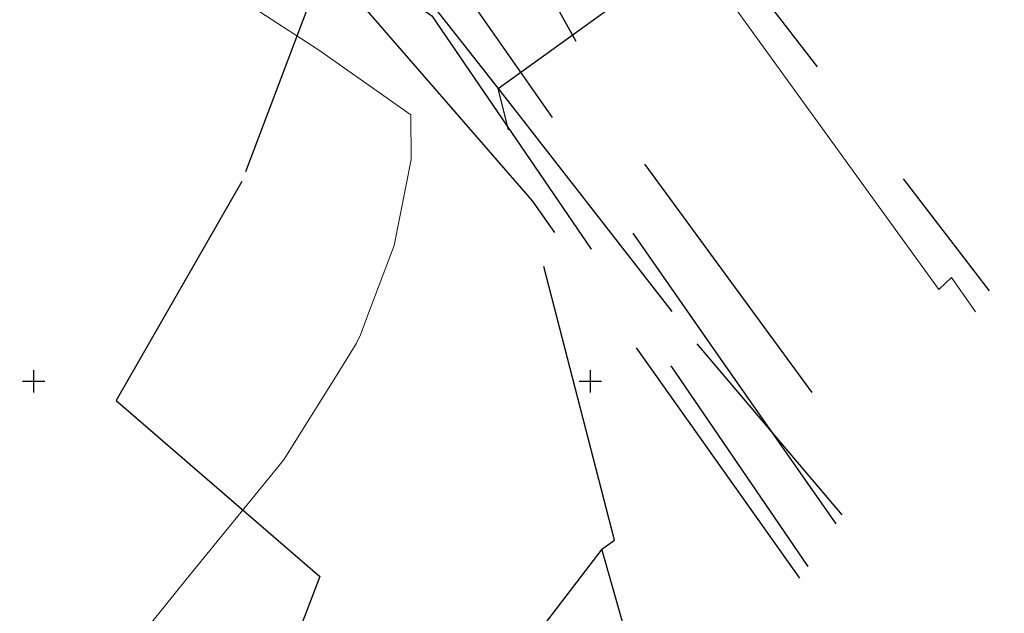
# Model space of a CAD drawing. Header units: metres. Extents: x 484503 to 485015, y 4614871 to 4615264.
# Tile 15 of 17: x 484899 to 484987, y 4615029 to 4615083. Entities that reach past the tile are written whole.
import ezdxf

# ---------------------------------------------------------------- set-up
doc = ezdxf.new("R2010")
doc.units = ezdxf.units.M
doc.linetypes.add('DASHED2', pattern=[0.375, 0.25, -0.125])
doc.linetypes.add('HIDDEN', pattern=[9.525, 6.35, -3.175])
doc.layers.add('koordinatta_bade', color=251, linetype='DASHED2')
doc.layers.add('RegParcels', color=7, linetype='Continuous', lineweight=9, true_color=0xe0c5fc)
doc.layers.add('Z01_Khazovani_Nageboba', color=7, linetype='Continuous', lineweight=30, true_color=0x00a18b)
doc.layers.add('Robe_qvis', color=7, linetype='Continuous', lineweight=15)

# ---------------------------------------------------------------- blocks, each defined once
blk = doc.blocks.new('bade')
at = {"layer": 'koordinatta_bade', "linetype": 'ByBlock'}
for p, q in [((0, -1), (0, 1)), ((-1, 0), (1, 0))]:
    blk.add_line(p, q, dxfattribs=at)

msp = doc.modelspace()

# ---------------------------------------------------------------- linework, layer by layer
at = {"layer": 'RegParcels', "color": 3}
for points in [[(484984.599, 4615056.261), (484982.427, 4615059.348), (484981.305, 4615058.256), (484945.867, 4615107.302), (484942.747, 4615110.512), (484938.296, 4615114.154), (484910.765, 4615132.224), (484890.496, 4615144.244)], [(484881.879, 4615108.804), (484908.14, 4615091.145), (484925.572, 4615079.814), (484933.881, 4615073.946), (484933.891, 4615069.935), (484932.36, 4615062.208), (484929.893, 4615055.657), (484929.353, 4615054.193), (484928.981, 4615053.43), (484927.241, 4615050.621), (484922.493, 4615042.992), (484922.033, 4615042.446), (484913.688, 4615032.191), (484892.177, 4615005.478)]]:
    msp.add_lwpolyline(points, dxfattribs=at)
at = {"layer": 'Z01_Khazovani_Nageboba', "color": 5, "linetype": 'HIDDEN', "lineweight": -2, "ltscale": 4}
for points in [[(484583.669, 4615243.94), (484603.783, 4615241.103), (484613.655, 4615239.521), (484731.051, 4615212.304), (484740.607, 4615209.39), (484752.975, 4615205.729), (484762.525, 4615202.768), (484810.225, 4615186.4), (484819.309, 4615182.29), (484838.627, 4615172.268), (484847.668, 4615168.004), (484932.053, 4615122.924), (484939.764, 4615116.84), (484954.896, 4615098.415), (484985.829, 4615058.129)], [(484968.812, 4615032.287), (484944.789, 4615066.217), (484926.332, 4615087.514), (484905.184, 4615103.096), (484879.652, 4615119.209), (484870.582, 4615124.752), (484811.229, 4615163.631), (484802.226, 4615167.909), (484714.614, 4615198.68), (484640.011, 4615213.974), (484630.183, 4615214.294), (484625.566, 4615213.094), (484615.67, 4615213.23), (484572.554, 4615222.087)], [(484572.065, 4615221.124), (484628.555, 4615209.57), (484641.577, 4615216.133), (484655.507, 4615214.178), (484680.066, 4615210.579), (484691.022, 4615207.674), (484725.868, 4615194.83), (484805.075, 4615167.604), (484820.207, 4615159.627), (484888.633, 4615116.129), (484935.742, 4615082.865), (484969.52, 4615033.362)], [(484719.293, 4615199.266), (484752.234, 4615188.947), (484780.174, 4615178.469), (484805.653, 4615170.294), (484831.609, 4615156.403), (484855.342, 4615142.354), (484878.837, 4615125.447), (484905.507, 4615110.683), (484927.891, 4615093.935), (484941.702, 4615076.314)], [(484941.702, 4615076.314), (484959.486, 4615089.173), (484976.274, 4615117.788), (484987.179, 4615126.106)], [(484907.4, 4615120.894), (484909.421, 4615119.567), (484936.33, 4615102.784), (484954.878, 4615069.489), (484975.109, 4615041.849)], [(484902.776, 4615112.837), (484903.176, 4615112.593), (484912.035, 4615108.25), (484932.031, 4615094.568), (484961.451, 4615052.355), (484972.031, 4615037.174)], [(484928.003, 4615092.582), (484918.695, 4615067.952), (484907.393, 4615048.286), (484925.703, 4615032.463), (484920.653, 4615019.263), (484909.427, 4615012.571), (484905.811, 4614999.008), (484914.852, 4614992.001)], [(484951.018, 4615034.894), (484952.15, 4615035.722), (484941.702, 4615076.314)], [(484941.702, 4615076.314), (484959.562, 4615053.374), (484972.571, 4615037.994)], [(484951.018, 4615034.894), (484941.189, 4615022.102), (484931.658, 4615009.706), (484919.644, 4614994.013), (484909.327, 4614988.11), (484887.684, 4615006.181), (484879.482, 4614991.152), (484900.437, 4614976.071)], [(484955.834, 4615017.977), (484951.018, 4615034.894)]]:
    msp.add_lwpolyline(points, dxfattribs=at)

# ---------------------------------------------------------------- block references
at = {"layer": 'Robe_qvis'}
for p in [(484900, 4615050), (484950, 4615050)]:
    msp.add_blockref('bade', p, dxfattribs=at)

doc.saveas('drawing.dxf')
